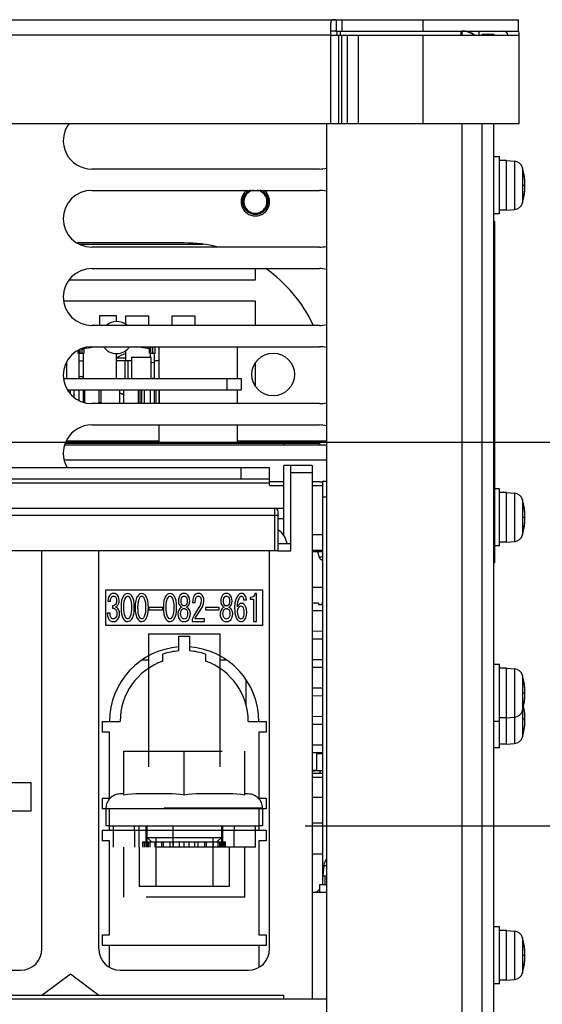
# Model space of a CAD drawing. Extents: x 34 to 410, y 34 to 287.
# Tile 55 of 77: x 320 to 333, y 94 to 118. Entities that reach past the tile are written whole.
import ezdxf

# ---------------------------------------------------------------- set-up
doc = ezdxf.new("R2010")
doc.units = 0
doc.header["$LTSCALE"] = 23.1
doc.linetypes.add('HIDDEN', pattern=[0.2, 0.1, -0.1])
doc.layers.get('0').update_dxf_attribs({"linetype": 'CONTINUOUS'})
for name, color, linetype in [('ALL_AXIS', 7, 'CONTINUOUS'), ('ALL_CURVE', 7, 'CONTINUOUS'), ('ALL_DIM', 7, 'CONTINUOUS'), ('ALL_FEATURES', 7, 'CONTINUOUS'), ('DEFAULT_2', 8, 'HIDDEN')]:
    doc.layers.add(name, color=color, linetype=linetype)
doc.dimstyles.get("Standard").update_dxf_attribs({"dimtxt": 2.5, "dimasz": 2.5, "dimexe": 1.25, "dimexo": 0.625, "dimtad": 1, "dimcen": 2.5, "dimazin": 3, "dimtfac": 1, "dimtmove": 0, "dimatfit": 3})

# ---------------------------------------------------------------- blocks, each defined once
blk = doc.blocks.new('_OPEN')
at = {"color": 0, "linetype": 'BYBLOCK'}
for p, q in [((0, 0), (-1, 0.25)), ((-1, -0.25), (0, 0)), ((-1, 0), (0, 0))]:
    blk.add_line(p, q, dxfattribs=at)
blk = doc.blocks.new('*D25')
at = {"layer": 'ALL_DIM', "color": 2, "linetype": 'CONTINUOUS'}
for p, q in [((314.403, 107.693), (375.803, 107.693)), ((374.803, 107.693), (374.803, 77.583)), ((374.803, 47.473), (374.803, 77.583)), ((331.437, 47.473), (375.803, 47.473))]:
    blk.add_line(p, q, dxfattribs=at)
at = {"layer": 'ALL_DIM', "color": 2, "linetype": 'CONTINUOUS', "xscale": 2, "yscale": 2, "zscale": 2}
for p, rotation in [((374.803, 107.693), 90), ((374.803, 47.473), 270)]:
    blk.add_blockref('_OPEN', p, dxfattribs=dict(at, rotation=rotation))
blk = doc.blocks.new('*D31')
at = {"layer": 'ALL_DIM', "color": 2, "linetype": 'CONTINUOUS'}
for p, q in [((327.012, 98.675), (365.803, 98.675)), ((364.803, 98.675), (364.803, 92.839)), ((364.803, 87.002), (364.803, 92.839)), ((326.928, 87.002), (365.803, 87.002))]:
    blk.add_line(p, q, dxfattribs=at)
at = {"layer": 'ALL_DIM', "color": 2, "linetype": 'CONTINUOUS', "xscale": 2, "yscale": 2, "zscale": 2}
for p, rotation in [((364.803, 98.675), 90), ((364.803, 87.002), 270)]:
    blk.add_blockref('_OPEN', p, dxfattribs=dict(at, rotation=rotation))

msp = doc.modelspace()

# ---------------------------------------------------------------- linework, layer by layer
at = {"color": 7, "linetype": 'CONTINUOUS'}
for p, q in [((322.947, 109.188), (322.947, 109.689)), ((322.947, 109.689), (323.398, 109.689)), ((323.398, 109.188), (323.398, 109.689)), ((322.588, 109.605), (322.947, 109.605)), ((322.786, 109.188), (322.786, 109.605)), ((322.856, 109.188), (322.856, 109.605)), ((323.473, 109.605), (323.59, 109.605)), ((321.5, 108.921), (321.5, 108.828)), ((321.584, 108.921), (321.584, 108.745)), ((321.834, 108.921), (321.834, 108.619)), ((322.173, 108.921), (322.173, 108.595)), ((322.655, 108.921), (322.655, 108.595)), ((322.753, 108.921), (322.753, 108.595)), ((323.092, 108.921), (323.092, 108.595)), ((323.129, 108.921), (323.129, 108.595)), ((323.171, 108.921), (323.171, 108.595)), ((323.231, 108.921), (323.231, 108.595)), ((323.505, 108.921), (323.505, 108.595)), ((323.588, 108.921), (323.588, 108.595)), ((322.188, 108.62), (322.188, 108.595)), ((323.187, 102.575), (323.34, 102.575)), ((325.01, 102.575), (325.163, 102.575)), ((325.626, 101.5), (325.626, 102.104))]:
    msp.add_line(p, q, dxfattribs=at)
for points in [[(325.588, 113.486), (325.591, 113.491), (325.594, 113.495), (325.597, 113.5), (325.601, 113.505), (325.604, 113.51), (325.607, 113.514), (325.611, 113.519), (325.614, 113.523), (325.618, 113.528), (325.622, 113.532), (325.625, 113.536), (325.629, 113.54), (325.633, 113.545), (325.637, 113.549), (325.642, 113.553), (325.646, 113.557), (325.65, 113.56), (325.654, 113.564), (325.659, 113.568), (325.663, 113.572), (325.668, 113.575), (325.673, 113.578), (325.677, 113.582), (325.682, 113.585), (325.687, 113.588), (325.692, 113.591), (325.697, 113.594)], [(325.697, 113.594), (325.699, 113.595), (325.7, 113.596), (325.702, 113.597), (325.704, 113.598), (325.706, 113.599), (325.708, 113.6), (325.71, 113.601), (325.712, 113.602), (325.714, 113.603), (325.715, 113.604), (325.717, 113.605)], [(325.972, 113.605), (325.974, 113.604), (325.976, 113.603), (325.978, 113.602), (325.98, 113.601), (325.982, 113.6), (325.984, 113.599), (325.985, 113.598), (325.987, 113.597), (325.989, 113.596), (325.991, 113.595), (325.993, 113.594)], [(325.993, 113.594), (325.998, 113.591), (326.003, 113.588), (326.008, 113.585), (326.012, 113.582), (326.017, 113.578), (326.022, 113.575), (326.026, 113.572), (326.031, 113.568), (326.035, 113.564), (326.04, 113.56), (326.044, 113.557), (326.048, 113.553), (326.052, 113.549), (326.056, 113.545), (326.06, 113.54), (326.064, 113.536), (326.068, 113.532), (326.072, 113.528), (326.075, 113.523), (326.079, 113.519), (326.082, 113.514), (326.086, 113.51), (326.089, 113.505), (326.092, 113.5), (326.095, 113.495), (326.098, 113.491), (326.101, 113.486)], [(325.549, 113.338), (325.549, 113.344), (325.549, 113.351), (325.55, 113.357), (325.55, 113.363), (325.551, 113.369), (325.552, 113.375), (325.553, 113.382), (325.554, 113.387), (325.555, 113.393), (325.556, 113.399), (325.557, 113.405), (325.558, 113.411), (325.56, 113.417), (325.561, 113.422), (325.563, 113.428), (325.565, 113.433), (325.567, 113.439), (325.569, 113.444), (325.571, 113.45), (325.573, 113.455), (325.575, 113.46), (325.578, 113.465), (325.58, 113.471), (325.583, 113.476), (325.586, 113.481), (325.588, 113.486)], [(325.588, 113.19), (325.586, 113.195), (325.583, 113.2), (325.58, 113.205), (325.578, 113.21), (325.575, 113.216), (325.573, 113.221), (325.571, 113.226), (325.569, 113.232), (325.567, 113.237), (325.565, 113.242), (325.563, 113.248), (325.561, 113.254), (325.56, 113.259), (325.558, 113.265), (325.557, 113.271), (325.556, 113.277), (325.555, 113.282), (325.554, 113.288), (325.553, 113.294), (325.552, 113.3), (325.551, 113.306), (325.55, 113.313), (325.55, 113.319), (325.549, 113.325), (325.549, 113.331), (325.549, 113.338)], [(326.101, 113.486), (326.104, 113.481), (326.107, 113.476), (326.109, 113.471), (326.112, 113.465), (326.114, 113.46), (326.117, 113.455), (326.119, 113.45), (326.121, 113.444), (326.123, 113.439), (326.125, 113.433), (326.127, 113.428), (326.128, 113.422), (326.13, 113.417), (326.131, 113.411), (326.133, 113.405), (326.134, 113.399), (326.135, 113.393), (326.136, 113.387), (326.137, 113.382), (326.138, 113.375), (326.139, 113.369), (326.139, 113.363), (326.14, 113.357), (326.14, 113.351), (326.141, 113.344), (326.141, 113.338)], [(326.141, 113.338), (326.141, 113.331), (326.14, 113.325), (326.14, 113.319), (326.139, 113.313), (326.139, 113.306), (326.138, 113.3), (326.137, 113.294), (326.136, 113.288), (326.135, 113.282), (326.134, 113.277), (326.133, 113.271), (326.131, 113.265), (326.13, 113.259), (326.128, 113.254), (326.127, 113.248), (326.125, 113.242), (326.123, 113.237), (326.121, 113.232), (326.119, 113.226), (326.117, 113.221), (326.114, 113.216), (326.112, 113.21), (326.109, 113.205), (326.107, 113.2), (326.104, 113.195), (326.101, 113.19)], [(325.697, 113.082), (325.692, 113.084), (325.687, 113.088), (325.682, 113.091), (325.677, 113.094), (325.673, 113.097), (325.668, 113.101), (325.663, 113.104), (325.659, 113.108), (325.654, 113.112), (325.65, 113.115), (325.646, 113.119), (325.642, 113.123), (325.637, 113.127), (325.633, 113.131), (325.629, 113.135), (325.625, 113.14), (325.622, 113.144), (325.618, 113.148), (325.614, 113.153), (325.611, 113.157), (325.607, 113.162), (325.604, 113.166), (325.601, 113.171), (325.597, 113.176), (325.594, 113.18), (325.591, 113.185), (325.588, 113.19)], [(326.101, 113.19), (326.098, 113.185), (326.095, 113.18), (326.092, 113.176), (326.089, 113.171), (326.086, 113.166), (326.082, 113.162), (326.079, 113.157), (326.075, 113.153), (326.072, 113.148), (326.068, 113.144), (326.064, 113.14), (326.06, 113.135), (326.056, 113.131), (326.052, 113.127), (326.048, 113.123), (326.044, 113.119), (326.04, 113.115), (326.035, 113.112), (326.031, 113.108), (326.026, 113.104), (326.022, 113.101), (326.017, 113.097), (326.012, 113.094), (326.008, 113.091), (326.003, 113.088), (325.998, 113.084), (325.993, 113.082)], [(325.845, 113.042), (325.839, 113.042), (325.833, 113.042), (325.828, 113.042), (325.822, 113.043), (325.816, 113.043), (325.811, 113.044), (325.805, 113.045), (325.799, 113.045), (325.793, 113.046), (325.788, 113.047), (325.782, 113.049), (325.777, 113.05), (325.771, 113.051), (325.766, 113.053), (325.76, 113.054), (325.755, 113.056), (325.749, 113.058), (325.744, 113.06), (325.738, 113.062), (325.733, 113.064), (325.728, 113.066), (325.722, 113.068), (325.717, 113.071), (325.712, 113.073), (325.707, 113.076), (325.702, 113.079), (325.697, 113.082)], [(325.993, 113.082), (325.988, 113.079), (325.983, 113.076), (325.978, 113.073), (325.972, 113.071), (325.967, 113.068), (325.962, 113.066), (325.957, 113.064), (325.951, 113.062), (325.946, 113.06), (325.941, 113.058), (325.935, 113.056), (325.93, 113.054), (325.924, 113.053), (325.919, 113.051), (325.913, 113.05), (325.907, 113.049), (325.902, 113.047), (325.896, 113.046), (325.89, 113.045), (325.885, 113.045), (325.879, 113.044), (325.873, 113.043), (325.868, 113.043), (325.862, 113.042), (325.856, 113.042), (325.851, 113.042), (325.845, 113.042)]]:
    msp.add_lwpolyline(points, dxfattribs=at)
at = {"layer": 'ALL_AXIS', "color": 7, "linetype": 'CONTINUOUS'}
for p, q in [((331.573, 114.39), (331.439, 114.39)), ((331.573, 113.054), (331.573, 114.39)), ((331.74, 114.306), (331.573, 114.306)), ((331.74, 113.137), (331.74, 114.306)), ((331.74, 114.306), (331.927, 114.29)), ((331.74, 113.137), (331.573, 113.137)), ((331.74, 113.137), (331.927, 113.154)), ((331.573, 113.054), (331.439, 113.054)), ((323.59, 109.188), (323.59, 109.931)), ((325.427, 109.188), (325.427, 109.931)), ((321.344, 109.188), (325.511, 109.188)), ((325.511, 109.188), (325.511, 108.921)), ((321.435, 108.921), (325.511, 108.921)), ((322.221, 108.921), (322.221, 108.62)), ((323.59, 108.595), (323.59, 108.921)), ((325.427, 108.595), (325.427, 108.921)), ((322.173, 108.62), (322.221, 108.62)), ((323.59, 107.668), (323.59, 108.094)), ((325.427, 107.668), (325.427, 108.094)), ((331.573, 106.591), (331.456, 106.591)), ((331.573, 105.255), (331.573, 106.591)), ((331.74, 106.508), (331.573, 106.508)), ((331.74, 105.339), (331.74, 106.508)), ((331.74, 106.508), (331.927, 106.491)), ((331.573, 105.255), (331.456, 105.255)), ((331.74, 105.339), (331.573, 105.339)), ((331.74, 105.339), (331.927, 105.355)), ((331.573, 102.466), (331.439, 102.466)), ((331.573, 100.512), (331.573, 102.466)), ((331.74, 102.383), (331.573, 102.383)), ((331.74, 102.383), (331.927, 102.366)), ((331.74, 100.596), (331.74, 102.383)), ((331.573, 101.13), (331.439, 101.13)), ((331.74, 101.214), (331.573, 101.214)), ((331.74, 101.214), (331.927, 101.23)), ((331.74, 100.596), (331.927, 100.612)), ((331.573, 100.512), (331.439, 100.512)), ((331.74, 100.596), (331.573, 100.596)), ((327.181, 99.819), (327.431, 99.819)), ((327.453, 97.75), (327.431, 97.506)), ((327.431, 97.506), (327.515, 97.506)), ((327.473, 97.506), (327.473, 97.289)), ((327.515, 97.289), (327.348, 97.289)), ((327.348, 97.289), (327.348, 97.122)), ((331.573, 96.304), (331.439, 96.304)), ((331.573, 94.968), (331.573, 96.304)), ((331.74, 96.22), (331.573, 96.22)), ((331.74, 96.22), (331.927, 96.204)), ((331.74, 95.051), (331.74, 96.22)), ((331.74, 95.051), (331.927, 95.068)), ((331.573, 94.968), (331.439, 94.968)), ((331.74, 95.051), (331.573, 95.051))]:
    msp.add_line(p, q, dxfattribs=at)
at = {"layer": 'ALL_AXIS', "color": 9, "linetype": 'CONTINUOUS'}
for p, q in [((331.927, 114.29), (331.927, 113.154)), ((332.117, 114.133), (332.117, 113.311)), ((325.177, 109.188), (325.177, 108.921)), ((331.927, 106.491), (331.927, 105.355)), ((332.117, 106.334), (332.117, 105.512)), ((331.927, 102.366), (331.927, 100.612)), ((332.117, 102.209), (332.117, 100.769)), ((327.181, 99.912), (327.431, 99.912)), ((327.453, 97.75), (327.515, 97.75)), ((331.927, 96.204), (331.927, 95.068)), ((332.117, 96.047), (332.117, 95.225))]:
    msp.add_line(p, q, dxfattribs=at)
at = {"layer": 'ALL_AXIS', "color": 3, "linetype": 'CONTINUOUS'}
for p, q in [((327.348, 114.106), (322.004, 114.106)), ((322.004, 113.605), (327.348, 113.605)), ((327.348, 112.269), (322.004, 112.269)), ((322.004, 111.768), (327.348, 111.768)), ((327.348, 110.432), (322.004, 110.432)), ((322.004, 109.931), (327.348, 109.931)), ((327.348, 108.595), (322.004, 108.595)), ((322.004, 108.094), (327.348, 108.094)), ((326.513, 106.758), (326.179, 106.758)), ((327.348, 106.758), (327.181, 106.758))]:
    msp.add_line(p, q, dxfattribs=at)
msp.add_circle((326.262, 109.28), 0.501, dxfattribs=at)
for centre, radius, start, end in [((322.004, 114.774), 0.668, 143.0126, 270), ((327.348, 114.774), 0.668, 270, 284.5196), ((322.004, 112.937), 0.668, 90, 270), ((327.348, 112.937), 0.668, 75.4804, 90), ((327.348, 112.937), 0.668, 270, 284.5196), ((322.004, 111.1), 0.668, 90, 270), ((327.348, 111.1), 0.668, 75.4804, 90), ((327.348, 111.1), 0.668, 270, 284.5196), ((322.004, 109.263), 0.668, 90, 270), ((327.348, 109.263), 0.668, 75.4804, 90), ((322.922, 109.28), 0.501, 103.5396, 131.9829), ((322.922, 109.28), 0.501, 237.6488, 250.1807), ((327.348, 109.263), 0.668, 270, 284.5196), ((322.004, 107.426), 0.668, 90, 210.1902), ((327.348, 107.426), 0.668, 75.4804, 90), ((327.348, 107.426), 0.668, 270, 277.3304), ((327.348, 107.426), 0.668, 282.8205, 284.5196)]:
    msp.add_arc(centre, radius, start, end, dxfattribs=at)
at = {"layer": 'ALL_AXIS', "color": 7, "linetype": 'CONTINUOUS'}
for centre, radius, start, end in [((331.908, 114.074), 0.217, 15.8809, 85), ((330.671, 113.722), 1.503, 344.1191, 15.8809), ((325.845, 113.338), 0.296, 112.1326, 67.8674), ((331.908, 113.37), 0.217, 275, 344.1191), ((331.908, 106.275), 0.217, 15.8809, 85), ((330.671, 105.923), 1.503, 344.1191, 15.8809), ((331.908, 105.571), 0.217, 275, 344.1191), ((331.908, 102.15), 0.217, 15.8809, 85), ((330.671, 101.798), 1.503, 344.1191, 15.8809), ((331.908, 101.446), 0.217, 275, 344.1191), ((330.671, 101.18), 1.503, 344.1191, 11.8722), ((331.908, 100.828), 0.217, 275, 344.1191), ((327.365, 98.467), 1.503, 87.4206, 97.0933), ((327.719, 97.727), 0.267, 139.8474, 175), ((331.908, 95.988), 0.217, 15.8809, 85), ((330.671, 95.636), 1.503, 344.1191, 15.8809), ((331.908, 95.284), 0.217, 275, 344.1191)]:
    msp.add_arc(centre, radius, start, end, dxfattribs=at)
at = {"layer": 'ALL_CURVE', "color": 40, "linetype": 'CONTINUOUS'}
for p, q in [((332.174, 113.722), (332.133, 113.722)), ((332.174, 105.923), (332.133, 105.923)), ((332.174, 101.798), (332.133, 101.798)), ((332.174, 101.18), (332.133, 101.18)), ((327.365, 99.928), (327.365, 99.97)), ((332.174, 95.636), (332.133, 95.636))]:
    msp.add_line(p, q, dxfattribs=at)
for centre, start, end in [((330.671, 113.722), 346.5066, 13.4934), ((330.671, 105.923), 346.5066, 13.4934), ((330.671, 101.798), 346.5066, 13.4934), ((330.671, 101.18), 346.5066, 11.9668), ((327.365, 98.467), 87.4526, 97.0205), ((330.671, 95.636), 346.5066, 13.4934)]:
    msp.add_arc(centre, 1.503, start, end, dxfattribs=at)
at = {"layer": 'ALL_FEATURES', "color": 3, "linetype": 'CONTINUOUS'}
for p, q in [((278.75, 117.613), (332.025, 117.613)), ((327.615, 115.175), (327.615, 117.539)), ((331.172, 117.246), (331.172, 117.262)), ((327.615, 117.246), (332.041, 117.246)), ((332.041, 115.175), (332.041, 117.246)), ((278.734, 115.175), (332.041, 115.175)), ((327.515, 115.175), (327.515, 83.595)), ((331.172, 74.56), (331.172, 115.175)), ((324.619, 112.336), (321.713, 112.336)), ((325.845, 111.501), (325.845, 111.768)), ((321.472, 111.501), (325.845, 111.501)), ((325.845, 111), (321.347, 111)), ((325.845, 110.432), (325.845, 111)), ((322.805, 109.664), (322.602, 109.664)), ((325.845, 109.003), (325.845, 109.556)), ((322.707, 108.829), (322.753, 108.829)), ((327.233, 107.626), (327.515, 107.626)), ((283.26, 107.092), (326.179, 107.092)), ((327.431, 105.113), (327.181, 105.113)), ((327.181, 104.286), (327.431, 104.286)), ((327.348, 97.189), (327.281, 97.122)), ((283.26, 94.617), (327.515, 94.617))]:
    msp.add_line(p, q, dxfattribs=at)
at = {"layer": 'ALL_FEATURES', "color": 9, "linetype": 'CONTINUOUS'}
for p, q in [((327.749, 117.346), (327.749, 117.613)), ((329.786, 117.346), (329.786, 117.613)), ((330.688, 117.346), (330.688, 117.246)), ((331.733, 117.326), (331.749, 117.346)), ((327.615, 117.246), (283.16, 117.246)), ((327.807, 115.175), (327.807, 117.246)), ((327.878, 115.175), (327.878, 117.246)), ((328.008, 115.175), (328.008, 117.246)), ((328.268, 115.175), (328.268, 117.246)), ((329.786, 115.175), (329.786, 117.246)), ((330.688, 115.175), (330.688, 75.279)), ((321.706, 109.772), (321.706, 109.86)), ((321.77, 109.871), (321.77, 109.772)), ((323.39, 109.772), (323.39, 109.92)), ((323.44, 109.772), (323.44, 109.931)), ((323.59, 107.71), (321.4, 107.71)), ((327.515, 107.71), (325.427, 107.71)), ((326.513, 107.668), (326.513, 107.626)), ((321.353, 107.276), (327.515, 107.276)), ((326.68, 106.975), (327.181, 106.975)), ((326.179, 106.725), (313.737, 106.725)), ((327.431, 106.407), (327.515, 106.407)), ((306.172, 105.973), (326.379, 105.973)), ((326.296, 106.14), (326.296, 105.138)), ((326.494, 105.522), (326.513, 105.522)), ((327.181, 105.522), (327.431, 105.522)), ((326.379, 105.138), (326.68, 105.138)), ((331.456, 105.188), (331.439, 105.188)), ((327.431, 104.986), (327.34, 104.986)), ((327.431, 104.926), (327.401, 104.926))]:
    msp.add_line(p, q, dxfattribs=at)
at = {"layer": 'ALL_FEATURES', "color": 7, "linetype": 'CONTINUOUS'}
for p, q in [((327.882, 117.346), (327.882, 117.613)), ((332.025, 117.346), (332.025, 117.613)), ((327.723, 117.346), (332.025, 117.346)), ((327.765, 117.246), (327.765, 117.346)), ((327.832, 117.346), (327.832, 117.246)), ((330.671, 117.346), (330.671, 117.246)), ((331.089, 117.346), (331.089, 117.246)), ((331.439, 117.262), (331.172, 117.262)), ((331.439, 117.262), (331.439, 117.246)), ((331.439, 74.56), (331.439, 115.175)), ((331.456, 112.87), (331.439, 112.87)), ((331.456, 112.87), (331.456, 104.854)), ((324.175, 112.369), (321.66, 112.369)), ((331.456, 112.286), (331.439, 112.286)), ((322.188, 110.658), (322.188, 110.432)), ((322.588, 110.658), (322.188, 110.658)), ((322.588, 110.521), (322.588, 110.658)), ((322.805, 110.454), (322.805, 110.658)), ((322.805, 110.658), (323.34, 110.658)), ((323.34, 110.658), (323.34, 110.432)), ((323.891, 110.432), (323.891, 110.658)), ((323.891, 110.658), (324.425, 110.658)), ((324.425, 110.658), (324.425, 110.432)), ((321.729, 109.772), (321.729, 109.87)), ((321.77, 109.871), (321.818, 109.88)), ((321.809, 109.881), (321.829, 109.881)), ((322.113, 109.931), (321.82, 109.879)), ((321.82, 109.879), (321.82, 109.772)), ((323.356, 109.88), (323.064, 109.931)), ((323.357, 109.772), (323.357, 109.895)), ((323.49, 109.772), (323.49, 109.931)), ((321.687, 109.772), (321.687, 109.848)), ((321.82, 109.772), (321.687, 109.772)), ((321.703, 109.772), (321.703, 109.188)), ((321.803, 109.772), (321.803, 109.188)), ((322.588, 109.188), (322.588, 109.772)), ((322.805, 109.605), (322.805, 109.845)), ((323.49, 109.772), (323.357, 109.772)), ((323.373, 109.772), (323.373, 109.689)), ((323.473, 109.772), (323.473, 109.188)), ((321.419, 109.188), (321.419, 109.581)), ((323.423, 109.555), (323.398, 109.56)), ((321.703, 108.921), (321.703, 108.668)), ((321.803, 108.921), (321.803, 108.63)), ((323.373, 108.921), (323.373, 108.595)), ((323.473, 108.921), (323.473, 108.595)), ((321.371, 107.626), (327.233, 107.626)), ((321.385, 107.668), (327.348, 107.668)), ((327.348, 107.668), (327.348, 107.626)), ((325.511, 106.825), (325.511, 107.092)), ((326.179, 106.675), (326.179, 107.092)), ((326.513, 105.493), (326.513, 107.142)), ((327.181, 107.142), (326.513, 107.142)), ((326.68, 105.138), (326.68, 107.142)), ((327.181, 107.142), (327.181, 94.617)), ((283.26, 106.825), (326.179, 106.825)), ((326.179, 106.675), (326.513, 106.675)), ((327.181, 106.675), (327.431, 106.675)), ((327.431, 97.289), (327.431, 106.775)), ((327.431, 106.775), (327.515, 106.775)), ((305.888, 106.14), (326.513, 106.14)), ((326.379, 105.138), (326.379, 106.057)), ((326.513, 105.89), (326.379, 105.89)), ((326.68, 105.305), (326.379, 105.305)), ((326.379, 105.138), (306.172, 105.138)), ((320.835, 95.786), (320.835, 105.138)), ((322.171, 95.786), (322.171, 105.138)), ((326.179, 95.786), (326.179, 105.138)), ((327.181, 105.155), (327.431, 105.155)), ((327.306, 105.113), (327.34, 104.986)), ((331.456, 104.854), (331.439, 104.854)), ((322.338, 103.385), (322.338, 104.22)), ((322.338, 104.22), (326.012, 104.22)), ((325.87, 104.137), (325.836, 104.137)), ((325.87, 103.475), (325.87, 104.137)), ((326.012, 104.22), (326.012, 103.385)), ((322.38, 103.954), (322.443, 103.954)), ((322.494, 103.845), (322.494, 103.788)), ((324.039, 103.957), (324.039, 103.954)), ((324.101, 103.954), (324.101, 103.957)), ((324.243, 103.957), (324.243, 103.954)), ((324.305, 103.954), (324.305, 103.957)), ((324.37, 103.92), (324.432, 103.92)), ((325.032, 103.957), (325.032, 103.954)), ((325.095, 103.954), (325.095, 103.957)), ((325.236, 103.957), (325.236, 103.954)), ((325.299, 103.954), (325.299, 103.957)), ((325.57, 103.985), (325.635, 103.985)), ((325.72, 104.042), (325.72, 104.002)), ((325.72, 104.002), (325.803, 104.002)), ((325.803, 104.002), (325.803, 103.475)), ((327.323, 103.911), (327.181, 103.911)), ((327.323, 103.911), (327.323, 103.877)), ((327.323, 103.877), (327.406, 103.877)), ((327.431, 103.911), (327.406, 103.911)), ((327.406, 103.911), (327.406, 103.877)), ((322.434, 103.672), (322.369, 103.672)), ((323.331, 103.724), (323.334, 103.808)), ((323.348, 103.808), (323.348, 103.752)), ((323.671, 103.808), (323.348, 103.808)), ((323.348, 103.752), (323.671, 103.752)), ((323.671, 103.752), (323.671, 103.808)), ((324.673, 103.808), (324.673, 103.752)), ((324.996, 103.808), (324.673, 103.808)), ((324.673, 103.752), (324.996, 103.752)), ((324.996, 103.752), (324.996, 103.808)), ((327.181, 103.733), (327.431, 103.738)), ((326.012, 103.385), (322.338, 103.385)), ((324.359, 103.529), (324.359, 103.475)), ((324.359, 103.475), (324.648, 103.475)), ((324.648, 103.54), (324.427, 103.54)), ((324.648, 103.475), (324.648, 103.54)), ((325.803, 103.475), (325.87, 103.475)), ((327.431, 103.246), (327.181, 103.248)), ((324.05, 102.787), (324.05, 103.134)), ((324.05, 103.134), (324.3, 103.134)), ((324.3, 103.134), (324.3, 102.787)), ((327.181, 103.07), (327.431, 103.073)), ((323.674, 102.547), (323.674, 102.714)), ((324.676, 102.714), (324.676, 102.547)), ((323.34, 102.665), (323.34, 102.373)), ((325.01, 102.665), (325.01, 102.373)), ((327.431, 102.578), (327.181, 102.58)), ((327.181, 102.402), (327.431, 102.405)), ((327.431, 101.91), (327.181, 101.912)), ((327.181, 101.734), (327.431, 101.737)), ((322.254, 100.88), (322.254, 101.13)), ((322.254, 101.13), (322.672, 101.13)), ((325.678, 101.13), (326.095, 101.13)), ((326.095, 101.13), (326.095, 100.88)), ((327.431, 101.242), (327.181, 101.244)), ((327.181, 101.066), (327.431, 101.069)), ((322.421, 100.88), (322.254, 100.88)), ((322.421, 99.327), (322.421, 100.88)), ((326.095, 100.88), (325.928, 100.88)), ((325.928, 100.88), (325.928, 99.327)), ((327.431, 100.574), (327.181, 100.576)), ((327.181, 100.398), (327.431, 100.401)), ((327.431, 100.37), (327.281, 100.37)), ((327.281, 100.37), (327.281, 99.986)), ((327.181, 99.986), (327.281, 99.986)), ((322.254, 99.327), (322.421, 99.327)), ((322.254, 99.076), (322.254, 99.327)), ((325.928, 99.327), (326.095, 99.327)), ((326.095, 99.327), (326.095, 99.076)), ((327.431, 99.343), (327.181, 99.343)), ((326.095, 99.076), (322.254, 99.076)), ((322.421, 98.575), (322.421, 99.076)), ((325.928, 99.076), (325.928, 98.575)), ((322.254, 98.575), (326.095, 98.575)), ((322.254, 98.325), (322.254, 98.575)), ((322.421, 98.675), (325.928, 98.675)), ((322.505, 98.675), (322.505, 98.575)), ((323.006, 98.575), (323.006, 98.675)), ((325.344, 98.675), (325.344, 98.575)), ((325.845, 98.575), (325.845, 98.675)), ((326.095, 98.575), (326.095, 98.325)), ((327.431, 98.742), (327.181, 98.742)), ((322.421, 98.325), (322.254, 98.325)), ((322.421, 96.12), (322.421, 98.325)), ((326.095, 98.325), (325.928, 98.325)), ((325.928, 98.325), (325.928, 96.12)), ((327.181, 98.024), (327.431, 98.024)), ((327.181, 97.122), (327.515, 97.122)), ((322.254, 96.12), (322.421, 96.12)), ((322.254, 95.87), (322.254, 96.12)), ((325.928, 96.12), (326.095, 96.12)), ((326.095, 96.12), (326.095, 95.87)), ((326.095, 95.87), (322.254, 95.87)), ((322.421, 95.355), (322.421, 95.87)), ((325.928, 95.87), (325.928, 95.355)), ((315.324, 95.285), (320.334, 95.285)), ((322.672, 95.285), (325.678, 95.285)), ((320.835, 94.701), (321.503, 95.202)), ((321.503, 95.202), (322.171, 94.701)), ((307.141, 94.701), (326.513, 94.701)), ((326.513, 94.617), (326.513, 94.701))]:
    msp.add_line(p, q, dxfattribs=at)
at = {"layer": 'ALL_FEATURES', "color": 2, "linetype": 'CONTINUOUS'}
msp.add_line((321.344, 109.188), (325.511, 109.188), dxfattribs=at)
at = {"layer": 'ALL_FEATURES', "color": 8, "linetype": 'HIDDEN'}
for p, q in [((323.34, 103.184), (323.34, 102.665)), ((323.34, 103.184), (325.01, 103.184)), ((325.01, 103.184), (325.01, 102.665)), ((323.34, 102.373), (323.34, 98.174)), ((325.01, 102.373), (325.01, 98.174)), ((322.755, 100.429), (325.594, 100.429)), ((322.755, 99.398), (322.755, 100.429)), ((324.175, 99.398), (324.175, 100.429)), ((325.594, 99.398), (325.594, 100.429)), ((320.042, 99.694), (320.584, 99.694)), ((320.584, 99.026), (320.584, 99.694)), ((322.755, 99.427), (322.672, 99.427)), ((323.893, 99.427), (323.037, 99.427)), ((325.312, 99.427), (324.457, 99.427)), ((325.678, 99.427), (325.594, 99.427)), ((320.584, 99.026), (315.073, 99.026)), ((326.012, 99.093), (322.338, 99.093)), ((322.338, 99.093), (322.338, 98.675)), ((326.012, 99.093), (326.012, 98.675)), ((322.421, 98.675), (322.338, 98.675)), ((322.505, 98.575), (322.505, 98.174)), ((323.006, 98.575), (323.006, 98.174)), ((323.106, 98.675), (323.106, 98.174)), ((323.273, 98.675), (323.273, 98.174)), ((323.298, 98.675), (323.298, 98.174)), ((323.908, 98.675), (323.908, 98.174)), ((325.052, 98.675), (325.052, 98.174)), ((325.077, 98.675), (325.077, 98.174)), ((325.344, 98.174), (325.344, 98.575)), ((325.845, 98.174), (325.845, 98.575)), ((326.012, 98.675), (325.928, 98.675)), ((323.206, 98.3), (325.143, 98.3)), ((323.206, 98.174), (323.206, 98.3)), ((323.239, 98.174), (323.239, 98.3)), ((323.303, 98.403), (325.047, 98.403)), ((323.407, 98.3), (323.303, 98.403)), ((323.319, 98.174), (323.319, 98.3)), ((323.336, 98.174), (323.336, 98.3)), ((323.377, 98.174), (323.377, 98.3)), ((323.49, 98.174), (323.49, 98.3)), ((323.507, 98.403), (323.507, 97.256)), ((323.649, 98.174), (323.649, 98.3)), ((323.691, 98.174), (323.691, 98.3)), ((323.844, 98.174), (323.844, 98.3)), ((323.924, 98.174), (323.924, 98.3)), ((324.062, 98.174), (324.062, 98.3)), ((324.175, 98.174), (324.175, 98.3)), ((324.288, 98.174), (324.288, 98.3)), ((324.426, 98.174), (324.426, 98.3)), ((324.505, 98.174), (324.505, 98.3)), ((324.659, 98.174), (324.659, 98.3)), ((324.7, 98.174), (324.7, 98.3)), ((324.843, 98.403), (324.843, 97.256)), ((324.86, 98.174), (324.86, 98.3)), ((324.943, 98.3), (325.047, 98.403)), ((324.972, 98.174), (324.972, 98.3)), ((325.014, 98.174), (325.014, 98.3)), ((325.031, 98.174), (325.031, 98.3)), ((325.11, 98.174), (325.11, 98.3)), ((325.143, 98.174), (325.143, 98.3)), ((325.845, 98.174), (322.505, 98.174)), ((322.755, 97.005), (322.755, 98.174)), ((323.119, 98.174), (323.119, 97.256)), ((325.231, 98.174), (325.231, 97.256)), ((325.594, 97.005), (325.594, 98.174)), ((325.231, 97.256), (323.119, 97.256)), ((325.594, 97.005), (322.755, 97.005))]:
    msp.add_line(p, q, dxfattribs=at)
at = {"layer": 'ALL_FEATURES', "color": 3, "linetype": 'CONTINUOUS'}
msp.add_lwpolyline([(327.728, 117.613), (327.708, 117.613), (327.688, 117.612), (327.669, 117.61), (327.652, 117.606), (327.637, 117.598), (327.626, 117.585), (327.618, 117.566), (327.615, 117.539)], dxfattribs=at)
at = {"layer": 'ALL_FEATURES', "color": 7, "linetype": 'CONTINUOUS'}
for points in [[(327.723, 117.346), (327.699, 117.346), (327.679, 117.345), (327.661, 117.345), (327.645, 117.343), (327.632, 117.341), (327.623, 117.337), (327.617, 117.332), (327.615, 117.326)], [(321.809, 109.881), (321.779, 109.885), (321.775, 109.886)], [(323.357, 109.895), (323.359, 109.904), (323.363, 109.913), (323.37, 109.92), (323.38, 109.923), (323.39, 109.92)], [(323.39, 109.92), (323.378, 109.929), (323.375, 109.931)], [(321.753, 109.597), (321.729, 109.594), (321.71, 109.587), (321.703, 109.576)], [(321.803, 109.576), (321.797, 109.587), (321.778, 109.594), (321.753, 109.597)], [(323.473, 109.576), (323.459, 109.561), (323.423, 109.555)], [(321.753, 109.229), (321.729, 109.227), (321.71, 109.219), (321.703, 109.209)], [(321.803, 109.209), (321.797, 109.219), (321.778, 109.227), (321.753, 109.229)], [(323.473, 109.209), (323.459, 109.194), (323.423, 109.188)], [(322.428, 104.097), (322.401, 104.053), (322.386, 104.005), (322.38, 103.954)], [(322.516, 104.137), (322.483, 104.133), (322.453, 104.119), (322.428, 104.097)], [(322.474, 104.056), (322.486, 104.067), (322.5, 104.074), (322.516, 104.076)], [(322.607, 104.097), (322.581, 104.12), (322.55, 104.133), (322.516, 104.137)], [(322.516, 104.076), (322.532, 104.074), (322.547, 104.067), (322.559, 104.056)], [(322.646, 103.971), (322.643, 104.016), (322.63, 104.059), (322.607, 104.097)], [(322.76, 104.09), (322.727, 104.035), (322.706, 103.967), (322.695, 103.891), (322.692, 103.808)], [(322.847, 104.137), (322.813, 104.131), (322.784, 104.114), (322.76, 104.09)], [(322.811, 104.053), (322.821, 104.063), (322.833, 104.07), (322.847, 104.073)], [(322.935, 104.09), (322.911, 104.114), (322.881, 104.131), (322.847, 104.137)], [(322.847, 104.073), (322.862, 104.07), (322.874, 104.063), (322.884, 104.053)], [(323.003, 103.808), (323, 103.891), (322.989, 103.967), (322.968, 104.035), (322.935, 104.09)], [(323.091, 104.09), (323.058, 104.035), (323.037, 103.967), (323.026, 103.891), (323.023, 103.808)], [(323.179, 104.137), (323.144, 104.131), (323.115, 104.114), (323.091, 104.09)], [(323.142, 104.053), (323.152, 104.063), (323.164, 104.07), (323.179, 104.073)], [(323.266, 104.09), (323.242, 104.114), (323.213, 104.131), (323.179, 104.137)], [(323.179, 104.073), (323.193, 104.07), (323.205, 104.063), (323.215, 104.053)], [(323.334, 103.808), (323.331, 103.891), (323.32, 103.967), (323.299, 104.035), (323.266, 104.09)], [(323.753, 104.09), (323.72, 104.035), (323.699, 103.967), (323.688, 103.891), (323.685, 103.808)], [(323.841, 104.137), (323.807, 104.131), (323.777, 104.114), (323.753, 104.09)], [(323.804, 104.053), (323.814, 104.063), (323.827, 104.07), (323.841, 104.073)], [(323.929, 104.09), (323.904, 104.114), (323.875, 104.131), (323.841, 104.137)], [(323.841, 104.073), (323.855, 104.07), (323.868, 104.063), (323.878, 104.053)], [(323.997, 103.808), (323.993, 103.891), (323.982, 103.967), (323.961, 104.035), (323.929, 104.09)], [(324.081, 104.093), (324.056, 104.052), (324.043, 104.005), (324.039, 103.957)], [(324.172, 104.137), (324.138, 104.132), (324.107, 104.117), (324.081, 104.093)], [(324.124, 104.053), (324.137, 104.065), (324.154, 104.074), (324.172, 104.076)], [(324.263, 104.093), (324.238, 104.117), (324.207, 104.132), (324.172, 104.137)], [(324.172, 104.076), (324.19, 104.074), (324.207, 104.065), (324.22, 104.053)], [(324.305, 103.957), (324.301, 104.005), (324.288, 104.052), (324.263, 104.093)], [(324.418, 104.097), (324.391, 104.048), (324.376, 103.988), (324.37, 103.92)], [(324.509, 104.137), (324.475, 104.133), (324.444, 104.12), (324.418, 104.097)], [(324.458, 104.046), (324.472, 104.06), (324.487, 104.069), (324.503, 104.073)], [(324.503, 104.073), (324.52, 104.071), (324.536, 104.064), (324.549, 104.053)], [(324.599, 104.093), (324.574, 104.117), (324.543, 104.132), (324.509, 104.137)], [(324.639, 103.961), (324.635, 104.01), (324.622, 104.055), (324.599, 104.093)], [(325.075, 104.093), (325.05, 104.052), (325.036, 104.005), (325.032, 103.957)], [(325.166, 104.137), (325.131, 104.132), (325.1, 104.117), (325.075, 104.093)], [(325.117, 104.053), (325.131, 104.065), (325.147, 104.074), (325.166, 104.076)], [(325.256, 104.093), (325.231, 104.117), (325.2, 104.132), (325.166, 104.137)], [(325.166, 104.076), (325.184, 104.074), (325.2, 104.065), (325.214, 104.053)], [(325.299, 103.957), (325.295, 104.005), (325.281, 104.052), (325.256, 104.093)], [(325.44, 104.097), (325.393, 104.016), (325.366, 103.914), (325.358, 103.798)], [(325.525, 104.137), (325.493, 104.133), (325.464, 104.119), (325.44, 104.097)], [(325.482, 104.053), (325.493, 104.063), (325.507, 104.07), (325.522, 104.073)], [(325.522, 104.073), (325.533, 104.071), (325.543, 104.067), (325.55, 104.059)], [(325.593, 104.107), (325.574, 104.124), (325.55, 104.134), (325.525, 104.137)], [(325.635, 103.985), (325.63, 104.028), (325.617, 104.069), (325.593, 104.107)], [(325.836, 104.137), (325.824, 104.099), (325.802, 104.068), (325.766, 104.049), (325.72, 104.042)], [(322.443, 103.954), (322.447, 103.992), (322.457, 104.027), (322.474, 104.056)], [(322.562, 103.876), (322.542, 103.859), (322.518, 103.849), (322.494, 103.845)], [(322.559, 104.056), (322.574, 104.029), (322.582, 103.995), (322.584, 103.957)], [(322.584, 103.957), (322.582, 103.926), (322.575, 103.899), (322.562, 103.876)], [(322.562, 103.818), (322.581, 103.829), (322.599, 103.844), (322.615, 103.862)], [(322.615, 103.862), (322.634, 103.894), (322.644, 103.931), (322.646, 103.971)], [(322.757, 103.808), (322.759, 103.88), (322.768, 103.946), (322.784, 104.005), (322.811, 104.053)], [(322.884, 104.053), (322.906, 104.016), (322.921, 103.972), (322.931, 103.922), (322.936, 103.867), (322.938, 103.808)], [(323.088, 103.808), (323.091, 103.88), (323.099, 103.946), (323.115, 104.005), (323.142, 104.053)], [(323.215, 104.053), (323.237, 104.016), (323.253, 103.972), (323.262, 103.922), (323.268, 103.867), (323.269, 103.808)], [(323.75, 103.808), (323.753, 103.88), (323.762, 103.946), (323.778, 104.005), (323.804, 104.053)], [(323.878, 104.053), (323.9, 104.016), (323.915, 103.972), (323.925, 103.922), (323.93, 103.867), (323.931, 103.808)], [(324.039, 103.954), (324.043, 103.914), (324.056, 103.876), (324.079, 103.842)], [(324.079, 103.842), (324.089, 103.831), (324.102, 103.822), (324.115, 103.815)], [(324.101, 103.957), (324.103, 103.993), (324.11, 104.026), (324.124, 104.053)], [(324.124, 103.866), (324.11, 103.89), (324.103, 103.921), (324.101, 103.954)], [(324.172, 103.842), (324.154, 103.845), (324.137, 103.853), (324.124, 103.866)], [(324.22, 103.866), (324.207, 103.853), (324.19, 103.845), (324.172, 103.842)], [(324.22, 104.053), (324.234, 104.026), (324.241, 103.993), (324.243, 103.957)], [(324.243, 103.954), (324.241, 103.921), (324.234, 103.89), (324.22, 103.866)], [(324.229, 103.815), (324.242, 103.822), (324.255, 103.831), (324.265, 103.842)], [(324.265, 103.842), (324.288, 103.876), (324.301, 103.914), (324.305, 103.954)], [(324.432, 103.92), (324.433, 103.957), (324.437, 103.99), (324.445, 104.021), (324.458, 104.046)], [(324.574, 103.964), (324.567, 103.908), (324.549, 103.856), (324.52, 103.808)], [(324.549, 104.053), (324.564, 104.026), (324.572, 103.996), (324.574, 103.964)], [(324.563, 103.757), (324.604, 103.823), (324.63, 103.892), (324.639, 103.961)], [(325.032, 103.954), (325.037, 103.914), (325.05, 103.876), (325.072, 103.842)], [(325.072, 103.842), (325.083, 103.831), (325.095, 103.822), (325.109, 103.815)], [(325.095, 103.957), (325.097, 103.993), (325.103, 104.026), (325.117, 104.053)], [(325.117, 103.866), (325.104, 103.89), (325.097, 103.921), (325.095, 103.954)], [(325.166, 103.842), (325.147, 103.845), (325.131, 103.853), (325.117, 103.866)], [(325.214, 103.866), (325.2, 103.853), (325.184, 103.845), (325.166, 103.842)], [(325.214, 104.053), (325.228, 104.026), (325.234, 103.993), (325.236, 103.957)], [(325.236, 103.954), (325.234, 103.921), (325.227, 103.89), (325.214, 103.866)], [(325.222, 103.815), (325.236, 103.822), (325.248, 103.831), (325.259, 103.842)], [(325.259, 103.842), (325.281, 103.876), (325.294, 103.914), (325.299, 103.954)], [(325.423, 103.825), (325.428, 103.88), (325.436, 103.931), (325.447, 103.978), (325.462, 104.019), (325.482, 104.053)], [(325.519, 103.903), (325.488, 103.897), (325.461, 103.879), (325.44, 103.854), (325.423, 103.825)], [(325.463, 103.818), (325.475, 103.83), (325.491, 103.839), (325.508, 103.842)], [(325.508, 103.842), (325.523, 103.839), (325.537, 103.832), (325.548, 103.822)], [(325.596, 103.862), (325.575, 103.883), (325.549, 103.898), (325.519, 103.903)], [(325.55, 104.059), (325.562, 104.038), (325.569, 104.013), (325.57, 103.985)], [(325.641, 103.696), (325.637, 103.759), (325.622, 103.816), (325.596, 103.862)], [(322.369, 103.672), (322.373, 103.614), (322.387, 103.562), (322.411, 103.519)], [(322.46, 103.563), (322.443, 103.594), (322.435, 103.631), (322.434, 103.672)], [(322.494, 103.788), (322.518, 103.787), (322.542, 103.78), (322.562, 103.764)], [(322.618, 103.781), (322.602, 103.797), (322.582, 103.809), (322.562, 103.818)], [(322.562, 103.764), (322.579, 103.736), (322.59, 103.705), (322.593, 103.672)], [(322.593, 103.672), (322.59, 103.633), (322.583, 103.598), (322.567, 103.57)], [(322.612, 103.523), (322.639, 103.566), (322.654, 103.615), (322.658, 103.665)], [(322.658, 103.665), (322.654, 103.706), (322.641, 103.746), (322.618, 103.781)], [(322.692, 103.808), (322.695, 103.724), (322.706, 103.647), (322.727, 103.578), (322.76, 103.523)], [(322.811, 103.56), (322.788, 103.597), (322.773, 103.641), (322.764, 103.692), (322.758, 103.748), (322.757, 103.808)], [(322.938, 103.808), (322.936, 103.748), (322.931, 103.692), (322.922, 103.641), (322.906, 103.597), (322.884, 103.56)], [(322.935, 103.523), (322.968, 103.578), (322.989, 103.647), (323, 103.724), (323.003, 103.808)], [(323.023, 103.808), (323.026, 103.724), (323.037, 103.647), (323.058, 103.578), (323.091, 103.523)], [(323.142, 103.56), (323.12, 103.597), (323.104, 103.641), (323.095, 103.692), (323.09, 103.748), (323.088, 103.808)], [(323.269, 103.808), (323.268, 103.748), (323.262, 103.692), (323.253, 103.641), (323.237, 103.597), (323.215, 103.56)], [(323.266, 103.523), (323.299, 103.578), (323.32, 103.647), (323.331, 103.724)], [(323.685, 103.808), (323.688, 103.724), (323.699, 103.647), (323.72, 103.578), (323.753, 103.523)], [(323.804, 103.56), (323.782, 103.597), (323.767, 103.641), (323.757, 103.692), (323.752, 103.748), (323.75, 103.808)], [(323.931, 103.808), (323.93, 103.748), (323.925, 103.692), (323.915, 103.641), (323.9, 103.597), (323.878, 103.56)], [(323.929, 103.523), (323.962, 103.578), (323.982, 103.647), (323.993, 103.724), (323.997, 103.808)], [(324.07, 103.781), (324.046, 103.746), (324.03, 103.707), (324.025, 103.665)], [(324.025, 103.665), (324.029, 103.614), (324.043, 103.564), (324.07, 103.519)], [(324.115, 103.815), (324.098, 103.806), (324.083, 103.794), (324.07, 103.781)], [(324.09, 103.665), (324.093, 103.699), (324.102, 103.73), (324.118, 103.757)], [(324.118, 103.563), (324.102, 103.592), (324.093, 103.626), (324.09, 103.665)], [(324.118, 103.757), (324.133, 103.771), (324.151, 103.781), (324.172, 103.784)], [(324.172, 103.784), (324.193, 103.781), (324.211, 103.771), (324.226, 103.757)], [(324.226, 103.757), (324.242, 103.73), (324.251, 103.699), (324.254, 103.665)], [(324.254, 103.665), (324.251, 103.626), (324.242, 103.592), (324.226, 103.563)], [(324.274, 103.781), (324.261, 103.794), (324.246, 103.806), (324.229, 103.815)], [(324.319, 103.665), (324.314, 103.707), (324.298, 103.746), (324.274, 103.781)], [(324.274, 103.519), (324.301, 103.564), (324.315, 103.614), (324.319, 103.665)], [(324.52, 103.808), (324.46, 103.719), (324.406, 103.626), (324.359, 103.529)], [(324.427, 103.54), (324.468, 103.615), (324.514, 103.687), (324.563, 103.757)], [(325.064, 103.781), (325.04, 103.746), (325.024, 103.707), (325.018, 103.665)], [(325.018, 103.665), (325.022, 103.614), (325.037, 103.564), (325.064, 103.519)], [(325.109, 103.815), (325.092, 103.806), (325.077, 103.794), (325.064, 103.781)], [(325.083, 103.665), (325.086, 103.699), (325.095, 103.73), (325.112, 103.757)], [(325.112, 103.563), (325.095, 103.592), (325.086, 103.626), (325.083, 103.665)], [(325.112, 103.757), (325.127, 103.771), (325.145, 103.781), (325.166, 103.784)], [(325.166, 103.784), (325.186, 103.781), (325.204, 103.771), (325.219, 103.757)], [(325.219, 103.757), (325.236, 103.73), (325.245, 103.699), (325.248, 103.665)], [(325.248, 103.665), (325.245, 103.626), (325.236, 103.592), (325.219, 103.563)], [(325.267, 103.781), (325.254, 103.794), (325.239, 103.806), (325.222, 103.815)], [(325.313, 103.665), (325.307, 103.707), (325.291, 103.746), (325.267, 103.781)], [(325.267, 103.519), (325.295, 103.564), (325.309, 103.614), (325.313, 103.665)], [(325.358, 103.798), (325.36, 103.732), (325.365, 103.671), (325.376, 103.615), (325.392, 103.564), (325.417, 103.523)], [(325.429, 103.709), (325.432, 103.749), (325.443, 103.787), (325.463, 103.818)], [(325.468, 103.557), (325.445, 103.599), (325.432, 103.651), (325.429, 103.709)], [(325.548, 103.822), (325.562, 103.796), (325.57, 103.766), (325.575, 103.732), (325.576, 103.696)], [(325.576, 103.696), (325.575, 103.664), (325.573, 103.634), (325.569, 103.606), (325.562, 103.581), (325.55, 103.56)], [(325.593, 103.516), (325.621, 103.565), (325.636, 103.626), (325.641, 103.696)], [(322.411, 103.519), (322.44, 103.494), (322.476, 103.48), (322.513, 103.475)], [(322.513, 103.54), (322.493, 103.542), (322.475, 103.55), (322.46, 103.563)], [(322.567, 103.57), (322.552, 103.555), (322.534, 103.544), (322.513, 103.54)], [(322.513, 103.475), (322.551, 103.481), (322.585, 103.497), (322.612, 103.523)], [(322.76, 103.523), (322.784, 103.499), (322.813, 103.481), (322.847, 103.475)], [(322.847, 103.54), (322.834, 103.542), (322.821, 103.55), (322.811, 103.56)], [(322.884, 103.56), (322.874, 103.55), (322.862, 103.542), (322.847, 103.54)], [(322.847, 103.475), (322.881, 103.482), (322.911, 103.499), (322.935, 103.523)], [(323.091, 103.523), (323.115, 103.499), (323.145, 103.481), (323.179, 103.475)], [(323.179, 103.54), (323.165, 103.542), (323.152, 103.55), (323.142, 103.56)], [(323.215, 103.56), (323.205, 103.55), (323.193, 103.542), (323.179, 103.54)], [(323.179, 103.475), (323.213, 103.482), (323.242, 103.499), (323.266, 103.523)], [(323.753, 103.523), (323.777, 103.499), (323.807, 103.481), (323.841, 103.475)], [(323.841, 103.54), (323.827, 103.542), (323.814, 103.55), (323.804, 103.56)], [(323.878, 103.56), (323.867, 103.55), (323.855, 103.542), (323.841, 103.54)], [(323.841, 103.475), (323.875, 103.482), (323.904, 103.499), (323.929, 103.523)], [(324.07, 103.519), (324.099, 103.494), (324.134, 103.479), (324.172, 103.475)], [(324.172, 103.536), (324.151, 103.539), (324.133, 103.549), (324.118, 103.563)], [(324.226, 103.563), (324.211, 103.549), (324.193, 103.539), (324.172, 103.536)], [(324.172, 103.475), (324.21, 103.48), (324.245, 103.494), (324.274, 103.519)], [(325.064, 103.519), (325.092, 103.494), (325.128, 103.479), (325.166, 103.475)], [(325.166, 103.536), (325.145, 103.539), (325.127, 103.549), (325.112, 103.563)], [(325.219, 103.563), (325.204, 103.549), (325.186, 103.539), (325.166, 103.536)], [(325.166, 103.475), (325.203, 103.48), (325.239, 103.494), (325.267, 103.519)], [(325.417, 103.523), (325.442, 103.499), (325.471, 103.482), (325.505, 103.475)], [(325.508, 103.536), (325.493, 103.539), (325.479, 103.546), (325.468, 103.557)], [(325.505, 103.475), (325.538, 103.48), (325.568, 103.493), (325.593, 103.516)], [(325.55, 103.56), (325.539, 103.548), (325.525, 103.539), (325.508, 103.536)]]:
    msp.add_lwpolyline(points, dxfattribs=at)
at = {"layer": 'ALL_FEATURES', "color": 8, "linetype": 'HIDDEN'}
for points in [[(323.037, 99.427), (322.938, 99.424), (322.844, 99.415), (322.755, 99.398)], [(324.175, 99.398), (324.086, 99.415), (323.992, 99.424), (323.893, 99.427)], [(324.457, 99.427), (324.357, 99.424), (324.263, 99.415), (324.175, 99.398)], [(325.594, 99.398), (325.506, 99.415), (325.412, 99.424), (325.312, 99.427)]]:
    msp.add_lwpolyline(points, dxfattribs=at)
at = {"layer": 'ALL_FEATURES', "color": 3, "linetype": 'CONTINUOUS'}
for centre, radius, start, end in [((330.688, 116.862), 0.484, 52.7018, 90), ((330.705, 116.878), 0.468, 51.9625, 85.8984), ((331.673, 117.246), 0.367, 0, 16.6868)]:
    msp.add_arc(centre, radius, start, end, dxfattribs=at)
at = {"layer": 'ALL_FEATURES', "color": 7, "linetype": 'CONTINUOUS'}
for centre, radius, start, end in [((331.673, 117.246), 0.1, 0, 90), ((324.175, 109.029), 3.34, 76.1964, 90), ((324.175, 109.029), 3.34, 24.8523, 55.1549), ((322.588, 110.148), 0.376, 49.7009, 130.8813), ((322.588, 110.148), 0.376, 215.1994, 324.8006), ((326.296, 106.057), 0.0835, 0, 90), ((326.095, 105.222), 0.501, 9.6625, 55.2706), ((327.421, 105.007), 0.0835, 195, 256.3746), ((327.932, 107.117), 2.255, 256.3746, 257.155), ((324.175, 101.13), 1.754, 94.096, 180), ((324.175, 101.13), 1.661, 94.3236, 107.5511), ((324.175, 101.13), 1.754, 0, 85.904), ((324.175, 101.13), 1.661, 72.4489, 85.6764), ((324.175, 101.13), 1.503, 109.4712, 180), ((324.175, 101.13), 1.503, 0, 70.5288), ((320.334, 95.786), 0.501, 270, 360), ((322.672, 95.786), 0.501, 180, 270), ((325.678, 95.786), 0.501, 270, 360)]:
    msp.add_arc(centre, radius, start, end, dxfattribs=at)
at = {"layer": 'ALL_FEATURES', "color": 8, "linetype": 'HIDDEN'}
for centre, start, end in [((322.672, 99.093), 90, 180), ((325.678, 99.093), 0, 90)]:
    msp.add_arc(centre, 0.334, start, end, dxfattribs=at)
at = {"layer": 'DEFAULT_2', "color": 8, "linetype": 'HIDDEN'}
for radius, start, end in [(0.334, 126.8617, 53.1383), (0.271, 99.1653, 80.8347)]:
    msp.add_arc((325.845, 113.338), radius, start, end, dxfattribs=at)

# ---------------------------------------------------------------- dimensions: what is measured, and where the dimension line sits
at = {"layer": 'ALL_DIM', "color": 2, "linetype": 'CONTINUOUS'}
for base, p1, p2, angle, picture, middle in [((374.803, 47.473), (313.403, 107.693), (330.437, 47.473), 270, '*D25', (374.803, 70.703)), ((364.803, 98.675), (325.928, 87.002), (326.012, 98.675), 90, '*D31', (364.803, 87.335))]:
    dim = msp.add_linear_dim(base=base, p1=p1, p2=p2, angle=angle, dimstyle='Standard', dxfattribs=at)
    dim.commit()
    dim.dimension.update_dxf_attribs({"geometry": picture, "text_midpoint": middle, "dimtype": 128})

doc.saveas('drawing.dxf')
